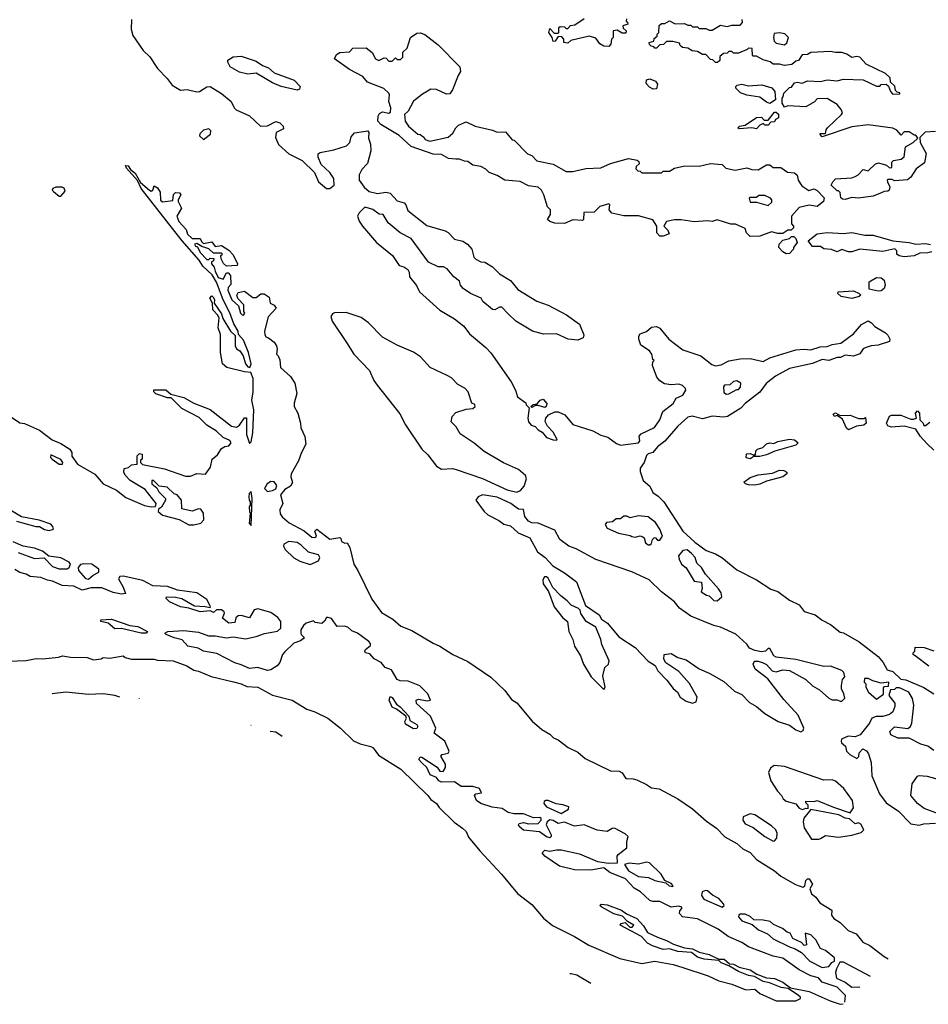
# Model space of a CAD drawing. Extents: x 2386423 to 2568864, y 578392 to 761999.
# Tile 19 of 256: x 2486445 to 2491981, y 578392 to 584393. Entities that reach past the tile are written whole.
import ezdxf

# ---------------------------------------------------------------- set-up
doc = ezdxf.new("R2010")
doc.units = 0

msp = doc.modelspace()

# ---------------------------------------------------------------- linework, layer by layer
at = {"layer": '0CON05XD'}
for points in [[(2487126.9, 584395), (2487124.5, 584335), (2487135, 584297.5), (2487196.2, 584205), (2487237.7, 584167.7), (2487283.8, 584095), (2487344.2, 584034.2), (2487373.3, 583995), (2487423.6, 583963.6), (2487465, 583966.7), (2487525, 583953.3), (2487540, 583955), (2487585, 583983.3), (2487605, 583986.2), (2487675, 583943.3), (2487733.3, 583895), (2487751.2, 583855), (2487763.3, 583843.3), (2487845, 583806.2), (2487912.5, 583745), (2487955, 583746.2), (2488005, 583772), (2488030, 583765), (2488050, 583745), (2488051.7, 583728.3), (2488007.5, 583705), (2488003.3, 583675), (2488021.7, 583631.7), (2488084, 583575), (2488165.5, 583535.5), (2488241.2, 583461.2), (2488265.8, 583405), (2488313.3, 583365), (2488335, 583363.8), (2488361.2, 583385), (2488359.2, 583425), (2488335, 583462), (2488280.8, 583510.8), (2488264, 583555), (2488262.5, 583575), (2488276, 583584), (2488359.7, 583600.3), (2488435.7, 583624.3), (2488455.7, 583644.3), (2488465, 583680), (2488485, 583704.2), (2488566.1, 583716.1), (2488572, 583705), (2488570.7, 583670.7), (2488582.5, 583635), (2488583.6, 583593.6), (2488565, 583517.5), (2488529.7, 583480.3), (2488512.7, 583447.3), (2488514, 583415), (2488543.2, 583373.2), (2488575, 583346), (2488625, 583334), (2488675, 583341.2), (2488702.5, 583335), (2488745, 583290), (2488786.7, 583276.7), (2488797.5, 583265), (2488810.7, 583230.7), (2488925, 583138.8), (2489036.6, 583106.6), (2489056.5, 583096.5), (2489095, 583056.2), (2489145, 583042.5), (2489173.3, 583025), (2489200, 582995), (2489212.5, 582945), (2489223.6, 582933.6), (2489255, 582917.5), (2489280, 582915), (2489325, 582886.7), (2489367.5, 582845), (2489435, 582803.3), (2489479.5, 582749.6), (2489595, 582676.7), (2489665, 582653.3), (2489777.5, 582595), (2489855, 582537.5), (2489881.7, 582471.7), (2489877.5, 582455), (2489845, 582440), (2489786.4, 582446.4), (2489715, 582477.5), (2489636.4, 582476.4), (2489570, 582495), (2489467.5, 582555), (2489420.7, 582600.7), (2489381.7, 582641.7), (2489368.3, 582641.7), (2489340, 582625), (2489325, 582626.7), (2489267.5, 582675), (2489256.7, 582696.7), (2489192.5, 582725), (2489147.5, 582755), (2489130, 582775), (2489125, 582800), (2489090, 582825), (2489050, 582875), (2489026.4, 582886.4), (2488995, 582887.5), (2488936.1, 582916.1), (2488829.7, 583059.7), (2488763.1, 583093.1), (2488690, 583155), (2488660, 583205), (2488635, 583207.5), (2488597, 583237), (2488555, 583247.5), (2488545, 583247.5), (2488512.5, 583215), (2488503.3, 583195), (2488512.5, 583165), (2488534.2, 583134.2), (2488619.2, 583035), (2488715.9, 582955.9), (2488757.5, 582895), (2488785, 582886.7), (2488810, 582870), (2488817.5, 582855), (2488820, 582825), (2488863.6, 582773.6), (2488880.8, 582735), (2489005, 582622), (2489095, 582570), (2489152, 582525), (2489185, 582479.2), (2489285.2, 582395.2), (2489315, 582361.9), (2489438.8, 582185), (2489466.7, 582135), (2489477.5, 582095), (2489528.3, 582058.3), (2489530, 582045), (2489548.3, 582028.3), (2489541.2, 581965), (2489545, 581942.5), (2489561.7, 581921.7), (2489585, 581913.3), (2489605, 581892.5), (2489629.3, 581879.3), (2489655, 581847.5), (2489695, 581832.5), (2489715, 581830), (2489720, 581835), (2489695, 581880), (2489660, 581915), (2489647.5, 581945), (2489650, 581965), (2489667.5, 581985), (2489706.4, 582003.6), (2489725, 582003.8), (2489765.5, 581985.5), (2489815.8, 581925.8), (2489937.3, 581887.3), (2489985, 581860), (2490027.7, 581847.7), (2490080.3, 581810.3), (2490105, 581800), (2490216.1, 581813.9), (2490223.6, 581826.4), (2490218.8, 581855), (2490230.8, 581869.2), (2490312.9, 581907.1), (2490345.7, 581954.3), (2490364.2, 582005.8), (2490425.9, 582054.1), (2490444, 582086), (2490486, 582104), (2490503.3, 582135), (2490502.5, 582145), (2490483.6, 582163.6), (2490460.7, 582170.7), (2490415, 582168), (2490374.3, 582174.3), (2490345, 582191.2), (2490326.7, 582215), (2490300, 582285), (2490303, 582307), (2490310, 582315), (2490303, 582323), (2490297.5, 582355), (2490282.5, 582375), (2490230.5, 582410.4), (2490216.7, 582445), (2490216.7, 582465), (2490225, 582477.5), (2490265, 582492.5), (2490295, 582519.2), (2490325, 582522.5), (2490345, 582514), (2490400, 582445), (2490485, 582380), (2490595, 582343.8), (2490662.5, 582292.5), (2490685, 582283.8), (2490719.5, 582290.4), (2490765, 582313.8), (2490835, 582325.7), (2490895, 582328.6), (2490975, 582310.8), (2491015, 582331.2), (2491094.2, 582355.8), (2491175, 582381.2), (2491225, 582385.8), (2491265, 582381.2), (2491321.7, 582398.3), (2491365, 582401.2), (2491395, 582413.3), (2491447.7, 582422.3), (2491525, 582477.5), (2491574.2, 582535.8), (2491615, 582556.7), (2491635.9, 582545.9), (2491655, 582522.5), (2491720, 582485), (2491735, 582470), (2491746.7, 582445), (2491745, 582432.5), (2491675, 582408.8), (2491633.9, 582406.1), (2491596.1, 582393.9), (2491583.6, 582386.4), (2491565, 582356.7), (2491525, 582343.3), (2491475, 582347.5), (2491446.4, 582333.6), (2491425, 582333.3), (2491375, 582316.7), (2491335, 582322.5), (2491275, 582296.7), (2491135, 582266.2), (2491050.3, 582219.7), (2490994, 582176), (2490955, 582122), (2490865.6, 582054.4), (2490838, 582025), (2490756.7, 581975), (2490735, 581971.2)], [(2490141.7, 584398.3), (2490140, 584385), (2490148.3, 584378.3), (2490150, 584365), (2490120, 584355), (2490121.7, 584341.7), (2490140, 584325), (2490138.3, 584311.7), (2490115, 584310), (2490085, 584330), (2490060, 584325), (2490060, 584285), (2490050, 584275), (2490047, 584243), (2490035, 584230), (2490005, 584232.5), (2489980, 584245), (2489955, 584280), (2489915, 584292.5), (2489803, 584267), (2489785, 584250), (2489760, 584255), (2489760, 584275), (2489748.3, 584288.3), (2489725, 584290), (2489708.3, 584261.7), (2489695, 584260), (2489690, 584285), (2489670, 584315), (2489675, 584340), (2489701.7, 584311.7), (2489725, 584310), (2489730, 584315), (2489730, 584345), (2489738.3, 584351.7), (2489765, 584350), (2489775, 584340), (2489785, 584340), (2489801.7, 584358.3), (2489828.3, 584361.7), (2489885, 584400)], [(2490280, 584255), (2490308.3, 584261.7), (2490311.7, 584278.3), (2490328.3, 584291.7), (2490330, 584305), (2490340, 584315), (2490341.7, 584358.3), (2490355, 584370), (2490375, 584370), (2490403.6, 584386.4), (2490438.3, 584368.3), (2490495, 584370), (2490515, 584360), (2490535, 584360), (2490545, 584350), (2490575, 584350), (2490585, 584340), (2490625, 584340), (2490645, 584330), (2490665, 584330), (2490715, 584360), (2490755, 584352.5), (2490785, 584360), (2490835, 584360), (2490850, 584375), (2490847.5, 584395)], [(2490895, 583072.5), (2490873.9, 583093.9), (2490865, 583120), (2490806.4, 583146.4), (2490777, 583147), (2490695, 583172.5), (2490665, 583163.3), (2490635, 583167.5), (2490555, 583161.2), (2490475, 583173.8), (2490435, 583173.8), (2490385, 583162.5), (2490370, 583135), (2490395, 583110), (2490401.7, 583088.3), (2490366.4, 583073.6), (2490345, 583073.3), (2490326.7, 583095), (2490327.5, 583135), (2490303.6, 583173.6), (2490215, 583197.5), (2490125, 583197.5), (2490053.6, 583213.6), (2490037.5, 583235), (2490040, 583265), (2490035, 583270), (2489980, 583255), (2489945, 583220), (2489881.7, 583218.3), (2489880, 583175), (2489875, 583170), (2489815, 583172.5), (2489765, 583150), (2489705, 583152.5), (2489675, 583162.5), (2489660, 583175), (2489680, 583205), (2489680, 583235), (2489661.7, 583251.7), (2489638.8, 583325), (2489623.3, 583355), (2489605, 583373.3), (2489545, 583380), (2489493.3, 583406.7), (2489400, 583415), (2489353.3, 583443.3), (2489305, 583462.5), (2489285, 583482.5), (2489255, 583498.8), (2489206.8, 583506.8), (2489175, 583528), (2489155, 583530), (2489125, 583543.8), (2489102.3, 583542.3), (2489057.4, 583547.4), (2489015, 583571.2), (2488965, 583574), (2488830, 583620), (2488756.5, 583686.5), (2488645.6, 583755), (2488627.1, 583775), (2488629.5, 583805), (2488637.9, 583822.1), (2488655, 583831.1), (2488695, 583823.3), (2488705, 583830), (2488706.2, 583855), (2488693.8, 583895), (2488698.8, 583935), (2488693.3, 583945), (2488663.6, 583973.6), (2488565, 584013.3), (2488535, 584046.2), (2488455, 584088.8), (2488363.3, 584155), (2488375, 584180), (2488395, 584192.5), (2488455, 584197.5), (2488475, 584220), (2488555, 584222.5), (2488593, 584193), (2488612.5, 584155), (2488633.6, 584143.6), (2488665, 584160), (2488678.3, 584158.3), (2488695, 584140), (2488715, 584140), (2488735, 584160), (2488745, 584150), (2488765, 584150), (2488780, 584165), (2488780, 584195), (2488805, 584220), (2488826.4, 584283.6), (2488865, 584310), (2488885, 584312.5), (2488913.6, 584303.6), (2488995, 584240), (2489127.5, 584105), (2489131.7, 584078.3), (2489116.1, 584053.9), (2489082.5, 583965), (2489065, 583941.2), (2489045, 583940), (2488985, 583968.6), (2488950.9, 583969.1), (2488900, 583940), (2488844.1, 583895.9), (2488812.5, 583835), (2488790, 583815), (2488793.8, 583775), (2488814.4, 583744.4), (2488870, 583695), (2488885, 583692.5), (2488906.4, 583676.4), (2488915, 583663.3), (2488943.6, 583653.6), (2489055, 583676.7), (2489085, 583702.5), (2489102.5, 583735), (2489118.8, 583751.2), (2489165, 583770), (2489220, 583745), (2489325, 583720.8), (2489355, 583708), (2489405, 583710), (2489445, 583660), (2489458.3, 583658.3), (2489540, 583575), (2489566.4, 583566.4), (2489595, 583532.5), (2489695, 583512.5), (2489775, 583467.5), (2489815, 583467.5), (2489895, 583486.7), (2489985, 583490), (2490045, 583517.5), (2490155, 583546.7), (2490207, 583537), (2490218.3, 583528.3), (2490220, 583515), (2490201.7, 583498.3), (2490200, 583485), (2490211.7, 583471.7), (2490225, 583470), (2490235, 583460), (2490355, 583460), (2490365, 583470), (2490405, 583470), (2490435, 583487.5), (2490498.3, 583501.7), (2490585, 583500), (2490655, 583517.5), (2490725, 583510), (2490748.3, 583488.3), (2490805, 583476.7), (2490875, 583490), (2490905, 583480), (2490945, 583477.5), (2490995, 583507.5), (2491015, 583507.5), (2491035, 583492.5), (2491081.7, 583491.7), (2491123.6, 583463.6), (2491165, 583460), (2491182.5, 583445), (2491187.5, 583415), (2491210.7, 583380.7), (2491253, 583353), (2491285, 583362.5), (2491305, 583352.5), (2491347, 583307), (2491342.5, 583285), (2491305, 583253.8), (2491255, 583262.5), (2491195, 583247.5), (2491146.7, 583195), (2491148.3, 583148.3), (2491160, 583135), (2491160, 583125), (2491145, 583110), (2491125, 583110), (2491095, 583090), (2491065, 583090), (2491025, 583100), (2490955, 583073.3), (2490895, 583072.5)], [(2491105, 584240), (2491118.3, 584251.7), (2491130, 584285), (2491107, 584307), (2491075, 584312.5), (2491041.7, 584308.3), (2491037.5, 584285), (2491041.7, 584261.7), (2491055, 584250), (2491105, 584240)], [(2492025, 583712.5), (2491961.7, 583708.3), (2491930, 583675), (2491932.5, 583645), (2491968.3, 583578.3), (2491958.3, 583521.7), (2491907.5, 583485), (2491875, 583433.3), (2491855, 583416.7), (2491775, 583410), (2491761.7, 583418.3), (2491735, 583420), (2491730, 583415), (2491732.5, 583405), (2491747.5, 583375), (2491742.5, 583355), (2491735, 583347.5), (2491713.3, 583346.7), (2491690, 583335), (2491645, 583318), (2491555, 583306.2), (2491515, 583308.8), (2491475, 583296.7), (2491458.3, 583298.3), (2491448.3, 583308.3), (2491445, 583340), (2491435, 583350), (2491425, 583350), (2491390, 583385), (2491400, 583405), (2491415, 583422.5), (2491515, 583430), (2491535, 583437.5), (2491553, 583447), (2491585, 583480), (2491615, 583472.5), (2491660, 583515), (2491678.3, 583521.7), (2491727, 583507), (2491745, 583490), (2491758.3, 583491.7), (2491760, 583525), (2491770, 583535), (2491815, 583542.5), (2491835, 583557.5), (2491841.7, 583618.3), (2491890, 583645), (2491918.3, 583671.7), (2491905, 583690), (2491895, 583690), (2491865, 583710), (2491835, 583710), (2491815, 583690), (2491789.3, 583719.3), (2491765, 583732.5), (2491615, 583753.3), (2491515, 583740), (2491335, 583680), (2491320, 583695), (2491325, 583700), (2491355, 583700), (2491358.3, 583721.7), (2491367.5, 583735), (2491453.3, 583815), (2491457.5, 583825), (2491450, 583845), (2491426.4, 583876.4), (2491365, 583912.5), (2491305, 583910), (2491288.3, 583891.7), (2491235, 583862), (2491125, 583867.5), (2491105, 583860), (2491090, 583885), (2491090, 583915), (2491097, 583923), (2491100, 583945), (2491135, 583980), (2491148.3, 583981.7), (2491165, 584007.5), (2491185, 584012.5), (2491213, 584007), (2491245, 584021.2), (2491325, 584016), (2491365, 584026.2), (2491425, 584021.2), (2491465, 584031.2), (2491585, 584026.2), (2491665, 583987.5), (2491685, 583987.5), (2491695, 583997.5), (2491725, 584000), (2491738.3, 583988.3), (2491750, 583955), (2491765, 583940), (2491808.3, 583941.7), (2491808.3, 583948.3), (2491791.7, 583951.7), (2491781.7, 583961.7), (2491778.3, 583988.3), (2491751.7, 584011.7), (2491748.3, 584038.3), (2491720, 584065), (2491601.7, 584121.7), (2491563.9, 584163.9), (2491545, 584168.8), (2491515, 584163.3), (2491485, 584182.5), (2491455, 584192.5), (2491415, 584192.5), (2491385, 584200), (2491265, 584192.5), (2491245, 584180), (2491211.7, 584178.3), (2491190, 584145), (2491175, 584140), (2491150.7, 584119.3), (2491105, 584113.3), (2491075, 584122.5), (2491035, 584122.5), (2491017, 584137), (2490975, 584147.5), (2490935, 584170), (2490915, 584170), (2490910, 584175), (2490908.3, 584218.3), (2490885, 584220), (2490878.3, 584211.7), (2490825, 584190), (2490795, 584190), (2490785, 584200), (2490765, 584200), (2490755, 584190), (2490733, 584187), (2490711.7, 584168.3), (2490710, 584145), (2490697, 584133), (2490685, 584132.5), (2490668.3, 584148.3), (2490655, 584150), (2490625, 584180), (2490605, 584180), (2490575, 584200), (2490543, 584203), (2490515, 584220), (2490483, 584223), (2490470, 584235), (2490465, 584250), (2490425, 584260), (2490385, 584260), (2490368.3, 584241.7), (2490345, 584240), (2490325, 584220), (2490315, 584220), (2490308.3, 584228.3), (2490291.7, 584231.7), (2490281.7, 584241.7), (2490280, 584255)], [(2488135, 583963.8), (2488037.5, 583985), (2487985, 584007.5), (2487885, 584066.7), (2487835, 584061.2), (2487785, 584073.3), (2487727.5, 584105), (2487712.5, 584135), (2487713, 584147), (2487745, 584167.5), (2487795, 584170), (2487885, 584141.2), (2487925, 584113.3), (2487960.5, 584100.4), (2487995, 584070), (2488116.7, 584025), (2488153.3, 583985), (2488149.3, 583970.7), (2488135, 583963.8)], [(2490305, 583970), (2490282.3, 583982.3), (2490262.5, 584005), (2490263.6, 584026.4), (2490285, 584032.5), (2490319.3, 584019.3), (2490330.7, 584000.7), (2490325, 583972.5), (2490305, 583970)], [(2491015, 583882.5), (2490995, 583890), (2490955, 583920), (2490875, 583933.3), (2490836.4, 583946.4), (2490807.5, 583975), (2490807.5, 583985), (2490817.5, 583995), (2490845, 584000.8), (2490885, 583990.8), (2490965.9, 583995.9), (2491028.6, 583978.6), (2491046.4, 583956.4), (2491050, 583905), (2491015, 583882.5)], [(2490935, 583727.5), (2490905, 583733.3), (2490828.3, 583728.3), (2490820, 583735), (2490830, 583745), (2490865, 583750), (2490935, 583797.5), (2490965, 583800), (2490981.7, 583781.7), (2491005, 583780), (2491045, 583830), (2491055, 583830), (2491068.3, 583818.3), (2491067.5, 583795), (2491050, 583785), (2491045, 583770), (2491021.7, 583768.3), (2491005, 583750), (2490985, 583750), (2490975, 583760), (2490955, 583750), (2490935, 583727.5)], [(2487565, 583662.5), (2487607.5, 583695), (2487610, 583715), (2487597.5, 583727.5), (2487565, 583720), (2487541.7, 583698.3), (2487540, 583685), (2487565, 583662.5)], [(2486343.3, 582005), (2486445, 581936.7), (2486475, 581931.2), (2486565, 581892), (2486642.7, 581832.7), (2486695, 581810), (2486750, 581775), (2486763.3, 581755), (2486763, 581733), (2486797.5, 581685), (2486903, 581623), (2486953.3, 581565), (2487035.6, 581525.6), (2487091.1, 581481.1), (2487205, 581432), (2487245, 581423.8), (2487273, 581427), (2487276.7, 581445), (2487209.5, 581529.6), (2487117.5, 581585), (2487087, 581617), (2487080, 581635), (2487081.7, 581658.3), (2487107, 581663), (2487125, 581680), (2487160, 581685), (2487160, 581735), (2487175, 581750), (2487190, 581745), (2487190, 581715), (2487181.7, 581708.3), (2487180, 581695), (2487193, 581683), (2487326.4, 581656.4), (2487455, 581610), (2487485, 581610), (2487525, 581627.5), (2487576.4, 581623.6), (2487607.5, 581665), (2487617.5, 581715), (2487649.3, 581740.7), (2487675, 581778.8), (2487695, 581791.2), (2487720, 581795), (2487732.5, 581815), (2487725, 581827.5), (2487685, 581846.7), (2487643.3, 581885), (2487585, 581922), (2487538.8, 581968.8), (2487432.9, 582022.9), (2487368.3, 582088.3), (2487345, 582087.5), (2487275, 582113.3), (2487262.5, 582125), (2487263, 582137), (2487335, 582137.5), (2487365, 582110), (2487445, 582090), (2487506.1, 582056.1), (2487605, 582016.7), (2487736.1, 581916.1), (2487765, 581910), (2487785, 581922.5), (2487815, 581966.7), (2487826.2, 581966.2), (2487826.7, 581865), (2487845, 581810), (2487855, 581820), (2487865.7, 581874.3), (2487871.4, 582015), (2487860, 582075), (2487867.5, 582125), (2487866.6, 582206.6), (2487853.8, 582243.8), (2487815, 582246), (2487705.9, 582274.1), (2487680, 582295), (2487668.8, 582365), (2487667.5, 582475), (2487653.3, 582515), (2487660, 582575), (2487650, 582595), (2487622.5, 582625), (2487620, 582665), (2487603.3, 582695), (2487615, 582710), (2487625, 582700), (2487632.5, 582685), (2487630, 582665), (2487675, 582600), (2487681.7, 582571.7), (2487730, 582495), (2487758.3, 582468.3), (2487757.5, 582405), (2487766.7, 582386.7), (2487786.7, 582375), (2487806.7, 582345), (2487820, 582295), (2487835, 582276.7), (2487846.4, 582273.6), (2487855.7, 582295), (2487838.6, 582365), (2487809.3, 582439.3), (2487778.8, 582475), (2487775.5, 582495.5), (2487750, 582540), (2487725, 582606.7), (2487683.8, 582685), (2487643.3, 582793.3), (2487618.1, 582838.1), (2487561.1, 582891.1), (2487537.6, 582927.6), (2487434.5, 583044.5), (2487185, 583364.2), (2487163, 583413), (2487095, 583487.5), (2487090, 583505), (2487105, 583502.5), (2487120, 583480), (2487148, 583458), (2487180.7, 583400.7), (2487235, 583353.3), (2487245, 583347.5), (2487256.4, 583353.6), (2487265, 583380), (2487285, 583367.5), (2487301.7, 583341.7), (2487303.6, 583293.6), (2487315, 583282.5), (2487378.3, 583291.7), (2487381.7, 583328.3), (2487395, 583340), (2487418.3, 583338.3), (2487427.5, 583325), (2487410, 583295), (2487410, 583285), (2487430, 583245), (2487402.5, 583195), (2487414, 583164)], [(2486685, 583316.7), (2486695, 583317.5), (2486721.7, 583348.3), (2486715.9, 583365.9), (2486703, 583373), (2486665, 583373.3), (2486647.5, 583365), (2486643.3, 583355), (2486650, 583345), (2486685, 583316.7)], [(2491005, 583260), (2491028.3, 583281.7), (2491027.5, 583295), (2491020, 583305), (2490985, 583322.5), (2490948.3, 583321.7), (2490935, 583310), (2490895, 583310), (2490890, 583305), (2490895, 583280), (2490935, 583280), (2491005, 583260)], [(2487414, 583164), (2487460, 583115), (2487467.5, 583085), (2487495, 583060), (2487545, 583060), (2487551.7, 583041.7), (2487565, 583030), (2487615, 583040), (2487635, 583010), (2487675, 583017.5), (2487718.3, 582988.3), (2487745, 582960), (2487772.5, 582905), (2487770, 582895), (2487705, 582890), (2487687, 582907), (2487672.5, 582935), (2487670, 582955), (2487680, 582965), (2487675, 582970), (2487625, 582970), (2487597, 582997), (2487555, 583010), (2487525, 583030), (2487510, 583025), (2487515, 583012.5), (2487528.3, 583008.3), (2487544.2, 582974.2), (2487585, 582932.5), (2487597.5, 582932.5), (2487605, 582940), (2487628.3, 582938.3), (2487626.4, 582923.6), (2487612.5, 582917.5), (2487612.5, 582905), (2487630, 582885), (2487635, 582860), (2487655, 582822.5), (2487685, 582812.5), (2487705, 582850), (2487715, 582850), (2487730, 582835), (2487731.7, 582778.3), (2487715, 582760), (2487713.3, 582745), (2487737.5, 582685), (2487778.3, 582648.3), (2487790, 582605), (2487800, 582595), (2487807.5, 582592.5), (2487817.5, 582605), (2487810, 582615), (2487810, 582655), (2487773, 582693), (2487767.5, 582715), (2487775, 582730), (2487815, 582737.5), (2487865, 582700), (2487885, 582700), (2487915, 582722.5), (2487935, 582722.5), (2487965, 582702.5), (2487970, 582665), (2487995, 582652.5), (2488006.7, 582635), (2487958.3, 582581.7), (2487936.7, 582495), (2487937.5, 582475), (2487945, 582460), (2487960, 582455), (2487995, 582426.7), (2488008.8, 582405), (2488013.3, 582385), (2488010, 582355), (2488020, 582345), (2488029.3, 582319.3), (2488033, 582273), (2488095, 582217.5), (2488121.7, 582178.3), (2488133.8, 582115), (2488116.7, 582055), (2488116.7, 582035), (2488140, 581995), (2488156.7, 581935), (2488158.8, 581905), (2488182.3, 581852.3), (2488188, 581805), (2488161.2, 581755), (2488143.8, 581705), (2488098.8, 581625), (2488096.4, 581606.4), (2488107, 581573), (2488095, 581550), (2488060.7, 581529.3), (2488033, 581497), (2488047.5, 581445), (2488030, 581405), (2488032.3, 581382.3), (2488044.1, 581364.1), (2488087, 581327), (2488177.3, 581277.3), (2488225, 581238.8), (2488243, 581237), (2488252.5, 581245), (2488243.3, 581276.7), (2488255, 581287.5), (2488335, 581226.7), (2488395, 581237.5), (2488401.7, 581231.7), (2488405, 581212.5), (2488425, 581202.5), (2488440, 581205), (2488456.4, 581176.4), (2488480, 581075), (2488505, 581036.7), (2488590.7, 580860.7), (2488650, 580780), (2488718.8, 580738.8), (2488767.6, 580697.6), (2488835, 580671.1), (2488963.6, 580593.6), (2489005.7, 580575.7), (2489085, 580524.2), (2489175, 580480.8), (2489316.2, 580385), (2489400, 580305), (2489440.7, 580250.7), (2489475, 580228.8), (2489567.4, 580117.4), (2489626.4, 580066.4), (2489675, 580039.2), (2489696.8, 580016.8), (2489725, 580003.1), (2489787.3, 579957.3), (2489845, 579929.4), (2489890.8, 579890.8), (2490045, 579814.2), (2490097.7, 579812.3), (2490115, 579802.5), (2490138.3, 579768.3), (2490183.4, 579766.6), (2490205, 579759.5), (2490265, 579731.9), (2490295, 579710.6), (2490342, 579705), (2490455.6, 579645), (2490545, 579584.4), (2490628.9, 579508.9), (2490690.6, 579465), (2490742.2, 579412.2), (2490815, 579372.2), (2490850.4, 579340.4), (2490895, 579317.1), (2490935, 579275.4), (2491044.2, 579205), (2491083, 579173), (2491171.5, 579121.4), (2491217.5, 579105), (2491228.8, 579115), (2491235, 579147.5), (2491245, 579157.5), (2491255, 579156.2), (2491276.2, 579125), (2491260, 579095), (2491269.2, 579065), (2491295.3, 579045.3), (2491320.2, 579010.2), (2491393.3, 578965), (2491392, 578935), (2491405.5, 578915.4), (2491445, 578890), (2491492.3, 578842.3), (2491542, 578822), (2491581.7, 578771.7), (2491625, 578750.5), (2491712.7, 578682.7), (2491737.6, 578669.3)], [(2491115, 582966.7), (2491095, 582977.5), (2491070, 583005), (2491072.5, 583025), (2491095, 583050), (2491135, 583060), (2491148.3, 583071.7), (2491161.7, 583071.7), (2491175, 583060), (2491182.5, 583035), (2491160, 583005), (2491160, 582995), (2491135, 582967.5), (2491115, 582966.7)], [(2491835, 582947.5), (2491803, 582953), (2491790, 582965), (2491790, 582985), (2491777.5, 582997.5), (2491705, 582980), (2491565, 582993.8), (2491515, 582977.5), (2491495, 582977.5), (2491455, 582992.5), (2491425, 582977.5), (2491391.7, 582991.7), (2491345, 582997.5), (2491325, 583010), (2491275, 583010), (2491250, 583045), (2491305, 583087.5), (2491365, 583096.7), (2491465, 583090), (2491515, 583096.2), (2491595, 583080), (2491645, 583080.8), (2491765, 583046), (2491865, 583035.8), (2491905, 583025.8), (2491965, 583030), (2491995, 583022.5)], [(2492002.3, 582977.7), (2491978.8, 582971.2), (2491930, 582970), (2491895, 582953.3), (2491835, 582947.5)], [(2491675, 582738.8), (2491621.7, 582751.7), (2491620, 582795), (2491665, 582822.5), (2491695, 582820), (2491712.5, 582805), (2491718.8, 582775), (2491713.3, 582755), (2491695, 582741.2), (2491675, 582738.8)], [(2491515, 582693.3), (2491450, 582705), (2491430, 582725), (2491432.5, 582735), (2491525, 582740), (2491560, 582725), (2491570, 582715), (2491560, 582705), (2491515, 582693.3)], [(2489475, 581514.2), (2489496.8, 581523.2), (2489519.7, 581550.3), (2489532.5, 581595), (2489527.5, 581615), (2489485, 581651.2), (2489393, 581693), (2489275, 581761.2), (2489215, 581811.2), (2489128.3, 581868.3), (2489105, 581912.5), (2489073, 581943), (2489080, 581975), (2489101.7, 581998.3), (2489165, 582020), (2489205, 582022.5), (2489220, 582035), (2489218.3, 582048.3), (2489200, 582055), (2489177.5, 582125), (2489156.4, 582146.4), (2489115, 582170), (2489075, 582210), (2489050, 582225), (2488945, 582272.5), (2488887.7, 582337.7), (2488845, 582367.5), (2488745, 582410), (2488655, 582457.5), (2488570, 582545), (2488525, 582577.5), (2488435, 582609.2), (2488363.6, 582606.4), (2488350, 582600), (2488340, 582585), (2488348.8, 582555), (2488435.4, 582425.4), (2488480, 582355), (2488575.6, 582255.6), (2488602, 582195), (2488622.5, 582165), (2488760.6, 581990.6), (2488795, 581924.3), (2488895, 581776.2), (2488931.3, 581741.3), (2488985, 581671.2), (2489015, 581653.8), (2489082.7, 581657.3), (2489105, 581651.4), (2489265, 581596.5), (2489415, 581527.5), (2489475, 581514.2)], [(2490750.7, 582110.7), (2490765, 582113.3), (2490815, 582140), (2490825, 582140), (2490837, 582153), (2490838.3, 582178.3), (2490815, 582192.5), (2490795, 582187.5), (2490771.7, 582168.3), (2490740, 582165), (2490732.5, 582155), (2490735, 582120), (2490750.7, 582110.7)], [(2489645, 582030), (2489605, 582042.5), (2489588.3, 582041.7), (2489565, 582030), (2489560, 582035), (2489573, 582047), (2489598.3, 582051.7), (2489616.7, 582075), (2489635, 582080), (2489656.2, 582053.8), (2489653.6, 582036.4), (2489645, 582030)], [(2491495, 581892.5), (2491483, 581903), (2491458.3, 581958.3), (2491425, 581980), (2491410, 581975), (2491401.7, 581988.3), (2491415, 581997.5), (2491445, 581980), (2491505, 581982.5), (2491555, 581962.5), (2491587.5, 581962.5), (2491598.3, 581968.3), (2491602.5, 581935), (2491588.3, 581921.7), (2491543.6, 581916.4), (2491495, 581892.5)], [(2492015, 581770), (2491975, 581807.5), (2491932.5, 581855), (2491905, 581897.5), (2491835, 581916.7), (2491755, 581910), (2491735, 581917.5), (2491727.5, 581935), (2491743.9, 581976.1), (2491757, 581983), (2491813, 581983), (2491875, 581957.5), (2491891.7, 581958.3), (2491910, 581965), (2491903.3, 581995), (2491915, 582010), (2491927.5, 581995), (2491930, 581955), (2491950, 581935), (2491955, 581920), (2491965, 581920), (2491990.7, 581939.3)], [(2490735, 581971.2), (2490665, 581976.2), (2490605, 581960.8), (2490543, 581977), (2490515, 581970), (2490454.3, 581915.7), (2490376.6, 581823.4), (2490330.6, 581789.4), (2490302.5, 581755), (2490275, 581747.5), (2490265, 581737.5), (2490250, 581695), (2490225, 581660), (2490225, 581640), (2490243.3, 581585), (2490285, 581550), (2490301.7, 581511.7), (2490335, 581490), (2490369.2, 581455), (2490485.6, 581275.5), (2490559.4, 581209.4), (2490628.1, 581158.1), (2490685, 581137.1), (2490723.3, 581115), (2490815, 581040), (2490935, 580980), (2491021.4, 580921.4), (2491065, 580907.1), (2491135.7, 580855.7), (2491195, 580826), (2491225, 580786.7), (2491292.5, 580765), (2491335, 580733.3), (2491385, 580706.7), (2491445, 580660), (2491465, 580656.7), (2491560.9, 580600.9), (2491675, 580511.2), (2491705.5, 580475.5), (2491730.7, 580430.7), (2491765, 580421.2), (2491813, 580373), (2491845, 580368.8), (2491953, 580323), (2492014.4, 580284.4)], [(2490895, 581717.5), (2490871.7, 581721.7), (2490873.6, 581746.4), (2490895, 581750), (2490915, 581740), (2490928.3, 581741.7), (2490930, 581765), (2490940, 581775), (2490973.6, 581786.4), (2490995, 581808.8), (2491015, 581813.8), (2491039.3, 581810.7), (2491065, 581822.5), (2491135.9, 581835.9), (2491165, 581833.3), (2491187.5, 581815), (2491175, 581800), (2491045.9, 581764.1), (2490995, 581740), (2490955, 581730), (2490915, 581730), (2490905, 581722.5), (2490895, 581717.5)], [(2486705, 581683.3), (2486706.7, 581695), (2486695, 581713.3), (2486635, 581740), (2486633.3, 581725), (2486642.5, 581715), (2486685, 581683.3), (2486705, 581683.3)], [(2490925, 581555.8), (2490885, 581558), (2490867.5, 581565), (2490857.5, 581575), (2490895, 581603.8), (2490945, 581620), (2491031.7, 581628.3), (2491075, 581648), (2491100, 581645), (2491120, 581635), (2491120, 581625), (2491095, 581606.7), (2490995, 581581.2), (2490955, 581562.9), (2490925, 581555.8)], [(2487475, 581313.8), (2487505, 581314), (2487547.5, 581325), (2487566.2, 581345), (2487563.8, 581385), (2487549.3, 581409.3), (2487535, 581412.5), (2487495, 581397.5), (2487431.7, 581411.7), (2487430, 581465), (2487405, 581497.5), (2487385, 581502.5), (2487343.6, 581543.6), (2487295, 581550), (2487260, 581585), (2487250, 581585), (2487250, 581565), (2487280, 581540), (2487292.5, 581515), (2487332.5, 581475), (2487332.5, 581465), (2487308.3, 581421.7), (2487290.7, 581409.3), (2487287.5, 581395), (2487315, 581373.8), (2487415.9, 581345.9), (2487475, 581313.8)], [(2487955, 581516.7), (2487985, 581523.3), (2488006.4, 581533.6), (2488012.5, 581555), (2487996.1, 581576.1), (2487975, 581577.5), (2487953.3, 581565), (2487936.7, 581535), (2487955, 581516.7)], [(2487855, 581310), (2487861.2, 581475), (2487855, 581517.5), (2487843.8, 581505), (2487841.2, 581485), (2487842, 581465), (2487850, 581455), (2487850, 581435), (2487843.8, 581425), (2487844.1, 581394.1), (2487850, 581385), (2487844, 581325), (2487855, 581310)], [(2491205, 580053.3), (2491219.3, 580060.7), (2491223.3, 580075), (2491189.2, 580155), (2491100.6, 580250.6), (2491003.8, 580375), (2490926.7, 580435), (2490913.8, 580465), (2490917.5, 580475), (2490925, 580482.5), (2490945, 580482.5), (2490975, 580473.3), (2490995, 580462.5), (2491030, 580425), (2491055, 580417.5), (2491095, 580430), (2491135, 580426.7), (2491235, 580371.2), (2491275, 580333.3), (2491319.2, 580309.2), (2491375, 580257.5), (2491395, 580247.5), (2491425, 580247.5), (2491445, 580240), (2491455, 580240), (2491471.7, 580258.3), (2491467.5, 580285), (2491453.3, 580315), (2491452.5, 580335), (2491458.3, 580371.7), (2491471.7, 580388.3), (2491467.5, 580415), (2491455, 580426.7), (2491385, 580453.3), (2491345, 580451.2), (2491175, 580493.8), (2491055, 580507.5), (2491040, 580515), (2491015, 580560), (2491005, 580560), (2490990, 580545), (2490965, 580540), (2490925, 580548.8), (2490892.7, 580562.7), (2490875, 580586.7), (2490807.9, 580647.9), (2490715, 580691.2), (2490675, 580701.2), (2490535, 580756.7), (2490465, 580806.2), (2490434.2, 580844.2), (2490356.1, 580906.1), (2490279.7, 580979.7), (2490175, 581028), (2489955, 581102.5), (2489835, 581167.5), (2489790, 581185), (2489736.2, 581225), (2489705, 581282.5), (2489605, 581323.8), (2489565, 581326.7), (2489545, 581336.7), (2489522.5, 581365), (2489515, 581407.5), (2489485, 581410), (2489437.5, 581445), (2489355, 581482.5), (2489265, 581497.5), (2489237.5, 581485), (2489223.3, 581465), (2489275.8, 581395.8), (2489297.5, 581375), (2489365, 581340), (2489395, 581317.5), (2489435, 581307.5), (2489482.5, 581265), (2489552.5, 581235), (2489600.3, 581150.3), (2489645.9, 581115.9), (2489693.9, 581063.9), (2489765, 581021.2), (2489837, 580967), (2489893.3, 580823.3), (2489975, 580766.2), (2489990.5, 580740.4), (2490025.5, 580715.5), (2490095, 580632.5), (2490195, 580566.2), (2490274.1, 580484.1), (2490316.4, 580456.4), (2490332.5, 580425), (2490387.3, 580367.3), (2490425.8, 580315.8), (2490452, 580295), (2490468.8, 580265), (2490505, 580240), (2490545, 580226.7), (2490566.7, 580235), (2490573.3, 580265), (2490526.8, 580346.8), (2490461.2, 580421.2), (2490382.3, 580472.3), (2490370, 580495), (2490372.5, 580525), (2490415, 580530), (2490455, 580506.2), (2490505, 580492), (2490585, 580435.8), (2490645, 580410.8), (2490735, 580360), (2490799.7, 580299.7), (2490845, 580280), (2490891.2, 580231.2), (2490935, 580208), (2490984.5, 580164.5), (2491065.8, 580115.8), (2491135, 580093.8), (2491175, 580064), (2491205, 580053.3)], [(2486426.2, 581336.2), (2486543.9, 581303.9), (2486565, 581303.3), (2486595, 581286), (2486625, 581278.8), (2486651.7, 581288.3), (2486647.5, 581305), (2486635, 581318.8), (2486563, 581343), (2486455, 581362.5), (2486385, 581406.2)], [(2490285, 581192.5), (2490295, 581200), (2490300, 581225), (2490310, 581235), (2490317, 581237), (2490331.7, 581221.7), (2490345, 581220), (2490362.5, 581245), (2490345, 581287.5), (2490318.8, 581328.8), (2490273.9, 581363.9), (2490215, 581370), (2490165, 581357.5), (2490145, 581366.7), (2490125, 581366.7), (2490105, 581350), (2490078.3, 581351.7), (2490057, 581333), (2490021.2, 581328.8), (2490013, 581317), (2490023.9, 581293.9), (2490093.8, 581263.8), (2490165, 581250), (2490175, 581242.5), (2490195, 581240), (2490225, 581247.5), (2490241.7, 581241.7), (2490250, 581235), (2490257.5, 581205), (2490275, 581192.5), (2490285, 581192.5)], [(2486435, 581146), (2486535, 581110), (2486593, 581113), (2486645, 581060), (2486686.2, 581046.2), (2486735, 581046.2), (2486746.7, 581055), (2486753.3, 581075), (2486746.9, 581086.9), (2486695, 581114), (2486622.5, 581122.5), (2486583.9, 581153.9), (2486535, 581171.4), (2486465, 581183.8), (2486405, 581210)], [(2488215, 581072.5), (2488265.9, 581094.1), (2488273.3, 581115), (2488265, 581132.5), (2488205, 581148), (2488160.3, 581190.3), (2488135, 581205.8), (2488085, 581213.3), (2488053.6, 581196.4), (2488052.5, 581185), (2488063.3, 581165), (2488115, 581113.8), (2488152.3, 581092.3), (2488215, 581072.5)], [(2490695, 580851.2), (2490723.3, 580875), (2490719.5, 580899.6), (2490703.3, 580925), (2490623.6, 581013.6), (2490600, 581055), (2490571.7, 581081.7), (2490560, 581115), (2490539.3, 581139.3), (2490511.7, 581161.7), (2490485, 581157.5), (2490460, 581125), (2490462.5, 581105), (2490477.5, 581075), (2490505, 581052.5), (2490555, 580970), (2490600, 580965), (2490603, 580927), (2490597.5, 580905), (2490630, 580885), (2490645, 580882.5), (2490673.9, 580853.9), (2490695, 580851.2)], [(2488035.5, 580725.4), (2488018.6, 580748.6), (2487975, 580780), (2487895, 580802), (2487874.4, 580795.6), (2487845, 580746.7), (2487795, 580761.2), (2487775, 580758.8), (2487761.7, 580748.3), (2487755, 580720), (2487720, 580715), (2487680, 580745), (2487692.5, 580775), (2487690, 580785), (2487675, 580796.2), (2487643, 580797), (2487625, 580780), (2487605, 580790), (2487545, 580784), (2487476.2, 580806.2), (2487425, 580814.2), (2487356.7, 580845), (2487337.5, 580865), (2487340, 580875), (2487395, 580874), (2487432.5, 580865), (2487510.7, 580820.7), (2487575, 580817.5), (2487605, 580810), (2487607, 580817), (2487585, 580860), (2487525, 580900.8), (2487405.7, 580915.7), (2487345, 580938.6), (2487255, 580943.3), (2487195, 580976), (2487075, 581002), (2487055, 581000), (2487047.5, 580985), (2487076.2, 580935), (2487090, 580895), (2487065, 580892), (2487015, 580902.9), (2486945, 580931.2), (2486879.3, 580930.7), (2486825, 580916.2), (2486775, 580941.2), (2486703.9, 580943.9), (2486645, 580972), (2486615, 580976.2), (2486572.7, 580992.7), (2486508.8, 580998.8), (2486485, 581013.8), (2486445, 581023.8), (2486415, 581042)], [(2486865, 580982.5), (2486892.7, 581007.3), (2486927.5, 581025), (2486926.2, 581045), (2486884.2, 581074.2), (2486835, 581077.5), (2486815, 581072), (2486801.2, 581055), (2486803.8, 581035), (2486845, 580987.5), (2486865, 580982.5)], [(2490005, 580310), (2490012.5, 580325), (2489998.8, 580395), (2490010, 580445), (2490032.5, 580465), (2490036.7, 580485), (2489991.2, 580585), (2489986, 580615), (2489955, 580690), (2489896.1, 580726.1), (2489863, 580773), (2489860, 580795), (2489850, 580805), (2489805, 580823.8), (2489781.2, 580851.2), (2489741.7, 580881.7), (2489692.7, 580932.7), (2489665, 580990), (2489655, 580997.5), (2489643, 580997), (2489631.7, 580978.3), (2489633.8, 580955), (2489667.7, 580907.7), (2489702, 580815), (2489755, 580746.7), (2489782.5, 580725), (2489790, 580665), (2489815.8, 580615.8), (2489826.2, 580575), (2489862, 580515), (2489880, 580465), (2489927, 580387), (2490005, 580310)], [(2487185, 580653.1), (2487065, 580682), (2487025, 580680), (2486984, 580714), (2486940, 580725), (2486940, 580735), (2487005, 580740), (2487115, 580700), (2487165, 580694), (2487222.5, 580665), (2487215, 580654.2), (2487185, 580653.1)], [(2491473.3, 578405.1), (2491477.5, 578445), (2491425, 578496.7), (2491335, 578526.7), (2491312.5, 578552.5), (2491265, 578565.8), (2491195, 578602), (2491095, 578674), (2491035, 578685.8), (2490885, 578741.4), (2490845, 578768.6), (2490761.2, 578805), (2490700.6, 578850.6), (2490575, 578913.8), (2490483.3, 578925), (2490466.2, 578945), (2490467.5, 578962.5), (2490480, 578975), (2490480, 578985), (2490459.3, 578990.7), (2490415, 578983.8), (2490345, 579018), (2490301.7, 579018.3), (2490285, 579024.2), (2490226.8, 579076.8), (2490189.4, 579099.4), (2490136.9, 579156.9), (2490041.2, 579195), (2490005, 579223.3), (2489925, 579210), (2489825, 579210.8), (2489735, 579234), (2489643.8, 579295), (2489628.8, 579315), (2489645, 579331.2), (2489675, 579326), (2489715, 579334.2), (2489745, 579332.9), (2489855, 579309.4), (2489965, 579262.9), (2490031.7, 579251.7), (2490086.7, 579253.3), (2490086.1, 579293.9), (2490091.2, 579305), (2490143.3, 579345), (2490143.3, 579385), (2490153.3, 579415), (2490135, 579431.2), (2490070, 579465), (2490055, 579463.8), (2490023.9, 579446.1), (2489963.8, 579453.8), (2489885, 579485.7), (2489825, 579478), (2489765, 579502), (2489725, 579494.2), (2489695, 579513.1), (2489675, 579517.1), (2489658, 579505), (2489652.5, 579485), (2489684, 579425), (2489683.8, 579415), (2489675, 579406.2), (2489655, 579412.9), (2489612.7, 579442.7), (2489515, 579454.2), (2489488.8, 579475), (2489484, 579485), (2489487.5, 579495), (2489515, 579500), (2489545, 579492), (2489605, 579494), (2489622.5, 579515), (2489622.5, 579525), (2489615, 579530), (2489575, 579528.8), (2489515, 579551.9), (2489455, 579551.9), (2489421.4, 579561.4), (2489384.5, 579584.5), (2489324.3, 579594.3), (2489255, 579615.8), (2489227.5, 579635), (2489216.2, 579663.8), (2489225, 579673.8), (2489258.3, 579681.7), (2489246.5, 579706.5), (2489205, 579719.4), (2489135, 579720), (2489095, 579747.5), (2489015, 579746), (2488998.8, 579755), (2488984.2, 579774.2), (2488945, 579790), (2488925.8, 579835.8), (2488895, 579864), (2488877.5, 579885), (2488885, 579900), (2488895, 579897.5), (2488988.3, 579838.3), (2489005, 579812.5), (2489025, 579810), (2489040, 579835), (2489040, 579855), (2489010, 579905), (2489020, 579915), (2489055, 579922.5), (2489062.5, 579935), (2489035.8, 579995.8), (2488970, 580045), (2488980, 580075), (2488948.1, 580148.1), (2488862, 580225), (2488861.2, 580245), (2488875, 580252), (2488928.3, 580241.7), (2488947.5, 580245), (2488931.2, 580285), (2488882.9, 580332.9), (2488811.7, 580361.7), (2488763.9, 580363.9), (2488745, 580372.5), (2488709.5, 580429.6), (2488672.5, 580445), (2488647.5, 580475), (2488605, 580497.5), (2488578.3, 580528.3), (2488552.5, 580535), (2488547.5, 580545), (2488552.5, 580555), (2488581.7, 580578.3), (2488581.7, 580591.7), (2488573, 580603), (2488503.8, 580655), (2488469.2, 580669.2), (2488445, 580690.8), (2488422.7, 580697.3), (2488380, 580695), (2488345, 580743.3), (2488325, 580750), (2488315, 580750), (2488303, 580727), (2488286.4, 580713.6), (2488245, 580720), (2488235, 580730), (2488190, 580715), (2488175, 580700), (2488157.5, 580675), (2488157.5, 580655), (2488160, 580645), (2488180, 580625), (2488155, 580607.5), (2488115, 580593.8), (2488060.3, 580539.7), (2488045.8, 580524.2), (2488030, 580475), (2488014.3, 580455.7), (2487975, 580431.2), (2487955, 580425.8), (2487895.8, 580445.8), (2487845, 580438), (2487795, 580462), (2487755, 580472.9), (2487645, 580529.2), (2487564.4, 580544.4), (2487531.7, 580561.7), (2487470, 580575), (2487434.2, 580614.2), (2487385, 580625.8), (2487337.5, 580645), (2487330, 580655), (2487346.4, 580663.6), (2487445, 580670.6), (2487535, 580659.4), (2487595, 580638.6), (2487635, 580638.1), (2487705, 580625.8), (2487745, 580631.4), (2487820.7, 580619.3), (2487885, 580633.3), (2487937, 580653), (2488015, 580665.8), (2488035.8, 580685), (2488035.5, 580725.4)], [(2491985, 580453.3), (2491909.3, 580509.3), (2491890, 580525), (2491890, 580535), (2491900, 580545), (2491901.7, 580568.3), (2491956.4, 580566.4), (2492015, 580546.7)], [(2486375, 580482.5), (2486485, 580487.5), (2486545, 580500), (2486585, 580496.7), (2486681.7, 580508.3), (2486705, 580516.7), (2486755, 580507.5), (2486855, 580506.7), (2486895, 580492.5), (2486941.7, 580498.3), (2486953.8, 580506.2), (2486995, 580502.5), (2487075, 580516.7), (2487086.7, 580506.7), (2487126.1, 580496.1), (2487263.9, 580496.1), (2487285, 580490), (2487380, 580485), (2487462.5, 580455), (2487505, 580428.8), (2487535, 580423.3), (2487610.8, 580390.8), (2487746.8, 580356.8), (2487795, 580345.7), (2487828.3, 580328.3), (2487895.7, 580325.7), (2487985.7, 580275.7), (2488105, 580245.8), (2488195, 580191.2), (2488242.5, 580175), (2488323.3, 580135), (2488398.8, 580075), (2488478.8, 579998.8), (2488518.6, 579978.6), (2488585, 579964.2), (2488598.6, 579955), (2488630.7, 579910.7), (2488768, 579825), (2488932, 579665), (2488950.3, 579640.3), (2488985, 579615.7), (2489001.3, 579591.3), (2489092.9, 579502.9), (2489143.3, 579465), (2489165, 579446.2), (2489180, 579410), (2489247.7, 579327.7), (2489380.8, 579185), (2489478.3, 579068.3), (2489565, 579000), (2489637.5, 578917.5), (2489692.2, 578872.2), (2489825.8, 578805), (2489912.2, 578752.2), (2490102.2, 578672.2), (2490235, 578641.4), (2490315, 578655.7), (2490427.5, 578635), (2490485, 578615.4), (2490640, 578565), (2490705, 578535.6), (2490785, 578514.2), (2490869.3, 578479.3), (2490925, 578483.3), (2490955, 578457.3), (2491053.8, 578413.8), (2491175, 578413.1), (2491201.7, 578428.3), (2491202.5, 578435), (2491190, 578445), (2491127.5, 578487.5), (2491085, 578494.5), (2491013.2, 578523.2), (2490975, 578531.9), (2490921.7, 578561.7), (2490885, 578568.1), (2490825, 578592.5), (2490765, 578627.5), (2490720, 578645), (2490705, 578660), (2490615, 578667.5), (2490575, 578680), (2490537.5, 578707.5), (2490455.8, 578714.2), (2490405, 578730), (2490365, 578725.8), (2490300.7, 578749.3), (2490271.2, 578765), (2490233.3, 578805), (2490103.3, 578875), (2490110, 578885), (2490135, 578890), (2490163, 578863), (2490177, 578863), (2490186.7, 578875), (2490147.5, 578897.5), (2490118.3, 578928.3), (2490064.1, 578944.1), (2489992.5, 578985), (2489980, 578995), (2489988.3, 579001.7), (2490025, 578998), (2490112.5, 578965), (2490143, 578943), (2490205, 578914), (2490245, 578871.2), (2490270.6, 578830.6), (2490330.6, 578800.6), (2490385, 578781.4), (2490427.9, 578757.9), (2490495, 578737.1), (2490545, 578730.8), (2490585, 578710.8), (2490645, 578695.8), (2490705, 578666.7), (2490737.7, 578667.7), (2490769.3, 578639.3), (2490795, 578637.1), (2490829.1, 578619.1), (2490895, 578603.1), (2490935.6, 578575.6), (2490995, 578552.5), (2491045, 578548.5), (2491095, 578526.9), (2491142.5, 578492.5), (2491255, 578470), (2491383, 578413), (2491445, 578392), (2491462.1, 578393.9)], [(2491665, 580252.5), (2491708.3, 580281.7), (2491708.3, 580321.7), (2491715, 580330), (2491738.3, 580331.7), (2491740, 580355), (2491695, 580350), (2491643, 580363), (2491615, 580377.5), (2491593, 580377), (2491590, 580355), (2491600, 580345), (2491600, 580325), (2491617.5, 580295), (2491665, 580252.5)], [(2492015, 579938.8), (2491977.5, 579965), (2491935, 579978), (2491865, 580013.3), (2491795, 580013.8), (2491752.5, 580035), (2491747.5, 580055), (2491775, 580082.5), (2491856.4, 580073.6), (2491872.5, 580085), (2491880, 580105), (2491892.5, 580215), (2491885.9, 580255.9), (2491862.5, 580295), (2491805, 580320), (2491785, 580320), (2491775, 580310), (2491751.7, 580308.3), (2491740, 580275), (2491777, 580227), (2491777, 580207), (2491766.1, 580173.9), (2491745, 580157.5), (2491705, 580146.7), (2491663.9, 580146.1), (2491637.5, 580135), (2491623.3, 580105), (2491566.1, 580033.9), (2491535, 580022.5), (2491493.6, 580026.4), (2491452.5, 580007.5), (2491450, 579995), (2491452.5, 579985), (2491477.5, 579965), (2491482.5, 579935), (2491502.5, 579915), (2491545, 579890), (2491557, 579903), (2491560, 579925), (2491581.7, 579948.3), (2491605, 579937.5), (2491617.7, 579917.7), (2491634, 579865), (2491637.5, 579785), (2491684.5, 579674.5), (2491725, 579620), (2491798.8, 579568.8), (2491875, 579492.5), (2491925, 579483.8)], [(2487054.2, 580264.1), (2487025, 580273.3), (2486953.9, 580283.9), (2486865, 580280), (2486725, 580293.8), (2486641.9, 580283.4)], [(2487175.7, 580254.7), (2487174.4, 580255.1)], [(2488845, 580071.2), (2488795, 580100), (2488792.5, 580115), (2488802.5, 580135), (2488798.3, 580148.3), (2488741.2, 580191.2), (2488714, 580204), (2488696.7, 580245), (2488701.7, 580268.3), (2488715, 580262.5), (2488740.5, 580220.4), (2488762.5, 580205), (2488815, 580147.5), (2488821.7, 580121.7), (2488865, 580097.5), (2488870, 580085), (2488865, 580072.5), (2488845, 580071.2)], [(2487854.9, 580090.5), (2487853.6, 580090.9)], [(2488043.3, 580024.9), (2488005, 580050.8), (2487971.5, 580055.4)], [(2491505, 579560), (2491525, 579590), (2491519.4, 579635), (2491467.4, 579707.4), (2491415, 579751.9), (2491395, 579760), (2491345, 579757.5), (2491105, 579840.6), (2491042.3, 579847.7), (2491018.8, 579831.2), (2491008, 579805), (2491021.4, 579755), (2491061.7, 579691.7), (2491086.7, 579665), (2491096.7, 579645), (2491115, 579630), (2491174, 579614), (2491195, 579586.7), (2491215, 579580), (2491235, 579587.5), (2491250, 579585), (2491250, 579605), (2491235, 579620), (2491235, 579630), (2491285, 579627.5), (2491305, 579633.3), (2491402.7, 579592.7), (2491505, 579560)], [(2492043, 579553), (2491955.9, 579585.9), (2491915, 579616.7), (2491873.9, 579663.9), (2491882.5, 579735), (2491915, 579782.5), (2491925, 579786.7), (2491975, 579783.3), (2492055, 579760)], [(2489745, 579554), (2489789.5, 579580.4), (2489790, 579595), (2489755, 579608.1), (2489713, 579613), (2489665, 579634.2), (2489650, 579635), (2489641.2, 579628.8), (2489638, 579615), (2489655, 579596), (2489745, 579554)], [(2491035, 579386.7), (2491045, 579387.5), (2491058.8, 579405), (2491061.2, 579435), (2491051.2, 579455), (2491025, 579480), (2490925, 579547.5), (2490895, 579552.5), (2490853.8, 579535), (2490852, 579515), (2490865, 579492), (2490915, 579469.2), (2490985, 579414.3), (2491035, 579386.7)], [(2491315, 579397.5), (2491325, 579402.5), (2491355, 579421.2), (2491435, 579411.2), (2491515, 579422), (2491571.7, 579438.3), (2491587.5, 579455), (2491569.3, 579489.3), (2491555, 579497.5), (2491535, 579492.5), (2491501.7, 579521.7), (2491475, 579526.7), (2491436.4, 579546.4), (2491265, 579580), (2491223.8, 579526.2), (2491218.5, 579505), (2491225, 579466.7), (2491269.3, 579399.3), (2491315, 579397.5)], [(2491925, 579483.8), (2491955, 579492), (2492025, 579496.7)], [(2490425, 579110), (2490427.5, 579115), (2490415, 579127.5), (2490376.7, 579146.7), (2490353.3, 579185), (2490282.5, 579255), (2490265, 579258), (2490215, 579245.8), (2490158.3, 579251.7), (2490130, 579245), (2490155, 579206.2), (2490215, 579170.8), (2490275.7, 579165.7), (2490315, 579146.2), (2490382.5, 579132.5), (2490402.5, 579115), (2490425, 579110)], [(2490725, 578983.8), (2490736.7, 578993.3), (2490733.3, 579005), (2490705, 579036), (2490666.8, 579056.8), (2490635, 579083.8), (2490624.1, 579085.9), (2490602.7, 579077.3), (2490599.2, 579055), (2490612.5, 579032.5), (2490725, 578983.8)], [(2491335, 578616.2), (2491375, 578623.3), (2491393.6, 578646.4), (2491410, 578655), (2491410, 578675), (2491355, 578720), (2491325, 578732.5), (2491296.2, 578785), (2491265, 578815.8), (2491230, 578825), (2491240, 578755), (2491225, 578750), (2491208.3, 578768.3), (2491155, 578792.5), (2491140, 578825), (2491121.2, 578831.2), (2491092.5, 578855), (2491037.7, 578877.7), (2491016.8, 578896.8), (2490975, 578905.7), (2490917.7, 578907.7), (2490895, 578928), (2490865, 578940.8), (2490835, 578941.2), (2490826.7, 578935), (2490824, 578925), (2490845, 578900), (2490908.3, 578878.3), (2490946.7, 578845), (2491000.9, 578820.9), (2491035, 578790.8), (2491135, 578742), (2491170.7, 578730.7), (2491208, 578708), (2491260, 578655), (2491335, 578616.2)], [(2491629.5, 578561.2), (2491465, 578648.8), (2491441.7, 578648.3), (2491422.3, 578607.7), (2491416, 578585), (2491422, 578552), (2491475, 578526.2), (2491515.9, 578495.9), (2491555, 578497.5), (2491564.3, 578496.1)], [(2489925.3, 578518.1), (2489839.1, 578569.1), (2489805, 578578.7), (2489796.5, 578578.3)]]:
    msp.add_lwpolyline(points, dxfattribs=at)

doc.saveas('drawing.dxf')
